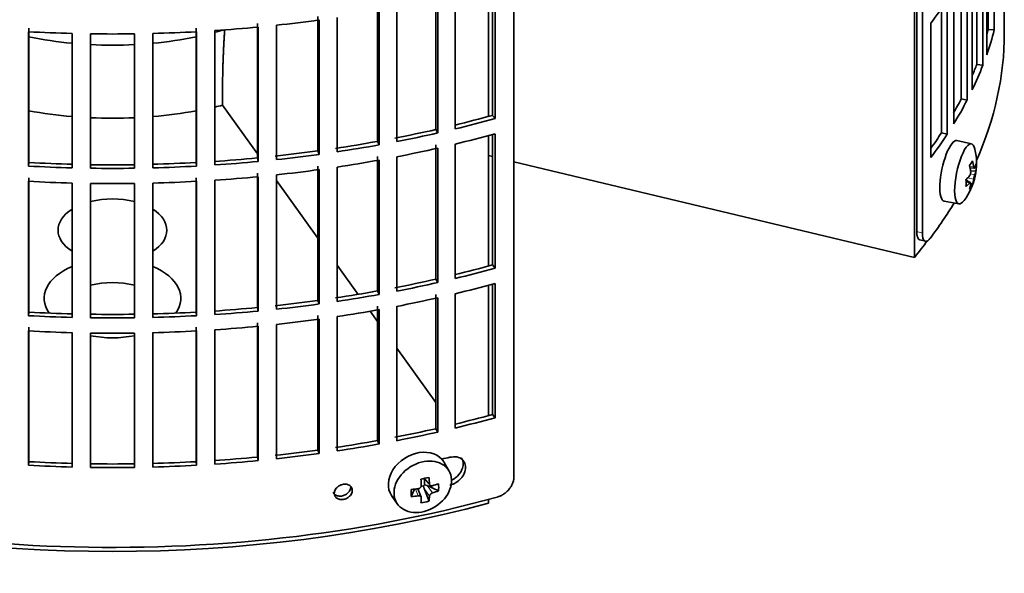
# Model space of a CAD drawing. Header units: millimetres. Extents: x 461 to 1353, y -2347 to 1807.
# Tile 5 of 30: x 1189 to 1347, y -2281 to -2191. Entities that reach past the tile are written whole.
import ezdxf

# ---------------------------------------------------------------- set-up
doc = ezdxf.new("R2010")
doc.units = ezdxf.units.MM
for name, color, linetype in [('M5X8_UNI7687', 7, 'Continuous'), ('VSI184-254_GIUNT', 7, 'Continuous'), ('VSI344-454_FILTR', 7, 'Continuous'), ('VSI344-454_SUPPO', 7, 'Continuous')]:
    doc.layers.add(name, color=color, linetype=linetype)

# ---------------------------------------------------------------- blocks, each defined once
blk = doc.blocks.new('SE4')
at = {"layer": 'M5X8_UNI7687', "color": 7, "linetype": 'Continuous', "lineweight": 35}
for p, q in [((1342.15, -2211.45), (1339.81, -2210.89)), ((1341.91, -2215.3), (1342.59, -2215.36)), ((1342.86, -2215.77), (1342, -2215.85)), ((1341.78, -2217.61), (1341.27, -2217.21)), ((1341.97, -2217.67), (1341.27, -2217.43)), ((1342.3, -2218), (1341.99, -2217.76)), ((1337.76, -2220.67), (1340.12, -2221.1)), ((1258.1, -2264.13), (1257.3, -2262.74)), ((1254.03, -2265.32), (1255.03, -2266.4)), ((1254.16, -2265.46), (1254.16, -2266.31)), ((1252.01, -2268.22), (1252.53, -2267.04)), ((1253.59, -2268.32), (1253.04, -2266.97)), ((1253.98, -2266.5), (1253.56, -2266.59)), ((1254.86, -2268.96), (1254.09, -2266.95)), ((1256.4, -2267.3), (1254.56, -2266.44)), ((1248.85, -2268.07), (1249.76, -2269.38))]:
    blk.add_line(p, q, dxfattribs=at)
at = {"layer": 'M5X8_UNI7687', "color": 4, "linetype": 'Continuous', "lineweight": 9}
for p, q in [((1341.86, -2215.08), (1342.49, -2215.14)), ((1341.97, -2216.27), (1342.67, -2216.43)), ((1341.84, -2217.74), (1341.28, -2217.55)), ((1342.49, -2217.11), (1341.55, -2216.89)), ((1254.13, -2265.3), (1254.94, -2266.17)), ((1253.14, -2268.12), (1252.69, -2267.02)), ((1254.94, -2268.15), (1254.09, -2266.95)), ((1254.56, -2266.44), (1255.41, -2267.64))]:
    blk.add_line(p, q, dxfattribs=at)
at = {"layer": 'M5X8_UNI7687', "color": 7, "linetype": 'Continuous', "lineweight": 35}
blk.add_arc((1332.95, -2214.55), 10, 323.0972, 13.1681, dxfattribs=at)
for centre, major_axis, ratio, start_param, end_param in [((1338.77, -2215.78), (1.03, 4.89), 0.279258, 0, 3.149676), ((1341.12, -2216.27), (-1.01, -4.83), 0.279258, 2.602715, 6.283185), ((1338.77, -2215.78), (1.03, 4.89), 0.279258, 6.275102, 6.283185), ((1335.02, -2217.49), (7.56, 5.34), 0.305094, -0.70884, -0.559147), ((1332.91, -2214.64), (9.07, -4.21), 0.788675, 0.472009, 0.586568), ((1332.96, -2214.68), (9.95, 0.98), 0.550814, -0.283422, -0.168863), ((1333.97, -2216.65), (8.32, 4.07), 0.785719, 5.841156, 5.990848), ((1333.01, -2214.47), (7.78, -6.28), 0.739997, 0.659835, 0.774395), ((1332.96, -2214.43), (9.95, -1.02), 0.599492, 6.115611, 6.23017), ((1332.96, -2214.68), (9.95, 0.98), 0.550814, -0.64024, -0.525681), ((1336.07, -2213.33), (3.38, -8.62), 0.459156, 0.788486, 0.938178), ((1332.96, -2214.43), (9.95, -1.02), 0.599492, -0.524392, -0.409833), ((1333.01, -2214.47), (7.78, -6.28), 0.739997, 0.303018, 0.417577), ((1335.02, -2212.49), (6.53, -6.56), 0.631658, 0.068863, 0.218555), ((1332.91, -2214.64), (9.07, -4.21), 0.788675, 0.115191, 0.22975), ((1341.12, -2216.27), (-1.01, -4.83), 0.279258, 0, 0.538878), ((1253.01, -2265.29), (4.23, 2.67), 0.767256, 0, 3.174849), ((1253.01, -2265.29), (4.23, 2.67), 0.767256, 6.249929, 6.283185), ((1251.64, -2265.63), (9.07, 1.85), 0.019763, -1.362564, -1.212872), ((1251.04, -2261.91), (1.53, -9.88), 0.211325, 1.060011, 1.174571), ((1250.75, -2261.97), (2.6, -9.66), 0.345066, 1.029371, 1.14393), ((1254.52, -2262.52), (-1.49, -9.14), 0.222064, -1.011937, -0.862245), ((1250.89, -2262.06), (9.99, 0.35), 0.508283, 4.80694, 4.9215), ((1254.39, -2266.62), (-0.426, -0.263), 0.771805, 4.793187, 5.319985), ((1254.56, -2266.86), (-0.389, 0.866), 0.498877, 0.936528, 1.454729), ((1254.56, -2266.86), (-0.787, 0.46), 0.398513, 4.948942, 5.467143), ((1250.89, -2262.06), (9.99, 0.35), 0.508283, -1.119427, -1.004868), ((1248.76, -2263.73), (5.99, -7.06), 0.675161, 0.597011, 0.746703), ((1250.89, -2261.81), (9.99, -0.39), 0.642024, 4.849519, 4.964078), ((1251.04, -2261.91), (1.53, -9.88), 0.211325, 0.703193, 0.817753), ((1250.75, -2261.97), (2.6, -9.66), 0.345066, 0.672553, 0.787113), ((1250.89, -2261.81), (9.99, -0.39), 0.642024, -1.076849, -0.96229), ((1251.64, -2260.63), (8.01, -4.64), 0.916989, 5.413008, 5.5627)]:
    blk.add_ellipse(centre, major_axis=major_axis, ratio=ratio, start_param=start_param, end_param=end_param, dxfattribs=at)
blk.add_ellipse((1253.86, -2266.65), major_axis=(-4.17, -2.63), ratio=0.767256, dxfattribs=at)
for points in [[(1341.84, -2216.58), (1341.85, -2216.57), (1341.86, -2216.55), (1341.88, -2216.52), (1341.9, -2216.49), (1341.92, -2216.45), (1341.94, -2216.41), (1341.95, -2216.37), (1341.97, -2216.32), (1341.98, -2216.28), (1341.99, -2216.23), (1342, -2216.18), (1342.01, -2216.13), (1342.01, -2216.08), (1342.02, -2216.04), (1342.02, -2216), (1342.01, -2215.95), (1342.01, -2215.92), (1342.01, -2215.91)], [(1342.49, -2215.14), (1342.5, -2215.15), (1342.5, -2215.18), (1342.51, -2215.21), (1342.52, -2215.24), (1342.53, -2215.27), (1342.53, -2215.3), (1342.55, -2215.32), (1342.56, -2215.33), (1342.57, -2215.35), (1342.58, -2215.35), (1342.59, -2215.36), (1342.61, -2215.35), (1342.62, -2215.35), (1342.63, -2215.34), (1342.64, -2215.32), (1342.65, -2215.3), (1342.66, -2215.28), (1342.67, -2215.27)], [(1342.01, -2217.88), (1342.01, -2217.87), (1342.01, -2217.84), (1342.02, -2217.81), (1342.02, -2217.78), (1342.01, -2217.75), (1342.01, -2217.73), (1342, -2217.71), (1341.99, -2217.69), (1341.98, -2217.68), (1341.97, -2217.67), (1341.95, -2217.67), (1341.94, -2217.67), (1341.92, -2217.68), (1341.9, -2217.69), (1341.88, -2217.7), (1341.86, -2217.72), (1341.85, -2217.73), (1341.84, -2217.74)], [(1342.67, -2216.43), (1342.66, -2216.44), (1342.65, -2216.46), (1342.64, -2216.5), (1342.63, -2216.53), (1342.62, -2216.57), (1342.61, -2216.61), (1342.59, -2216.65), (1342.58, -2216.7), (1342.57, -2216.75), (1342.56, -2216.8), (1342.55, -2216.84), (1342.53, -2216.89), (1342.53, -2216.94), (1342.52, -2216.98), (1342.51, -2217.02), (1342.5, -2217.07), (1342.5, -2217.09), (1342.49, -2217.11)], [(1253.14, -2266.96), (1253.16, -2266.96), (1253.19, -2266.95), (1253.24, -2266.94), (1253.28, -2266.92), (1253.32, -2266.9), (1253.36, -2266.88), (1253.4, -2266.85), (1253.44, -2266.82), (1253.48, -2266.78), (1253.51, -2266.75), (1253.54, -2266.71), (1253.56, -2266.67), (1253.58, -2266.63), (1253.59, -2266.59), (1253.6, -2266.54), (1253.61, -2266.5), (1253.61, -2266.47), (1253.61, -2266.46)], [(1254.94, -2266.17), (1254.94, -2266.19), (1254.95, -2266.22), (1254.95, -2266.26), (1254.97, -2266.3), (1254.98, -2266.33), (1255, -2266.36), (1255.03, -2266.39), (1255.06, -2266.42), (1255.09, -2266.45), (1255.12, -2266.47), (1255.16, -2266.48), (1255.2, -2266.49), (1255.24, -2266.5), (1255.28, -2266.5), (1255.32, -2266.5), (1255.36, -2266.49), (1255.39, -2266.49), (1255.41, -2266.48)], [(1253.61, -2268.43), (1253.61, -2268.42), (1253.61, -2268.39), (1253.6, -2268.35), (1253.59, -2268.32), (1253.58, -2268.29), (1253.56, -2268.26), (1253.54, -2268.23), (1253.51, -2268.21), (1253.48, -2268.18), (1253.44, -2268.16), (1253.4, -2268.15), (1253.36, -2268.13), (1253.32, -2268.12), (1253.28, -2268.12), (1253.24, -2268.11), (1253.19, -2268.11), (1253.16, -2268.12), (1253.14, -2268.12)], [(1255.41, -2267.64), (1255.39, -2267.65), (1255.36, -2267.66), (1255.32, -2267.68), (1255.28, -2267.7), (1255.24, -2267.72), (1255.2, -2267.75), (1255.16, -2267.78), (1255.12, -2267.81), (1255.09, -2267.85), (1255.06, -2267.88), (1255.03, -2267.92), (1255, -2267.96), (1254.98, -2268), (1254.97, -2268.03), (1254.95, -2268.07), (1254.95, -2268.11), (1254.94, -2268.13), (1254.94, -2268.15)]]:
    blk.add_open_spline(points, degree=3, dxfattribs=at)
at = {"layer": 'VSI184-254_GIUNT', "color": 7, "linetype": 'Continuous', "lineweight": 35}
for start_param, end_param in [(4.365036, 4.547129), (4.877649, 5.059742), (-1.14036, -1.10355), (4.62322, 4.801558)]:
    blk.add_ellipse((1203.93, -2172.74), major_axis=(39.5, 0), ratio=0.57735, start_param=start_param, end_param=end_param, dxfattribs=at)
at = {"layer": 'VSI344-454_FILTR', "color": 7, "linetype": 'Continuous', "lineweight": 35}
for p, q in [((1268.52, -2265.1), (1268.52, -2043.83)), ((1333.34, -2225.56), (1333.34, -2086.04)), ((1334.25, -2225.8), (1334.25, -2085.3)), ((1345.82, -2193.09), (1345.82, -2171.45)), ((1344.83, -2192.99), (1344.83, -2174.76)), ((1344.59, -2197.09), (1344.59, -2175.45)), ((1343.97, -2198.77), (1343.97, -2177.13)), ((1343, -2198.63), (1343, -2179.48)), ((1342.27, -2202.71), (1342.27, -2181.07)), ((1341.45, -2204.37), (1341.45, -2182.73)), ((1340.5, -2204.19), (1340.5, -2184.5)), ((1265.08, -2206.84), (1265.08, -2185.84)), ((1265.49, -2207.37), (1265.49, -2185.73)), ((1255.96, -2209.12), (1255.96, -2187.49)), ((1259.06, -2209.02), (1259.06, -2187.38)), ((1339.28, -2208.23), (1339.28, -2186.59)), ((1246.58, -2211.03), (1246.58, -2189.39)), ((1249.69, -2211.06), (1249.69, -2189.42)), ((1256.3, -2209.67), (1256.3, -2188.03)), ((1338.26, -2209.85), (1338.26, -2188.21)), ((1347.43, -2193.56), (1347.43, -2188.66)), ((1236.99, -2212.56), (1236.99, -2190.92)), ((1240.09, -2212.71), (1240.09, -2191.07)), ((1246.85, -2211.59), (1246.85, -2189.95)), ((1337.33, -2209.63), (1337.33, -2189.6)), ((1227.24, -2213.69), (1227.24, -2192.06)), ((1227.38, -2214.27), (1227.38, -2192.63)), ((1230.31, -2213.97), (1230.31, -2192.33)), ((1237.19, -2213.12), (1237.19, -2191.49)), ((1335.62, -2213.61), (1335.62, -2191.98)), ((1190.41, -2215.01), (1190.41, -2193.37)), ((1190.48, -2214.44), (1190.48, -2192.8)), ((1197.43, -2215.3), (1197.43, -2193.66)), ((1200.41, -2215.36), (1200.41, -2193.72)), ((1207.45, -2215.36), (1207.45, -2193.72)), ((1210.43, -2215.3), (1210.43, -2193.66)), ((1217.37, -2214.44), (1217.37, -2192.8)), ((1217.44, -2215.01), (1217.44, -2193.37)), ((1220.41, -2214.83), (1220.41, -2193.19)), ((1344.83, -2192.99), (1345.82, -2193.09)), ((1343, -2198.63), (1343.97, -2198.77)), ((1340.5, -2204.19), (1341.45, -2204.37)), ((1265.08, -2206.84), (1265.49, -2207.37)), ((1255.96, -2209.12), (1256.3, -2209.67)), ((1265.08, -2230.93), (1265.08, -2209.93)), ((1265.49, -2231.46), (1265.49, -2209.82)), ((1337.33, -2209.63), (1338.26, -2209.85)), ((1246.58, -2211.03), (1246.85, -2211.59)), ((1255.96, -2233.21), (1255.96, -2211.57)), ((1259.06, -2233.11), (1259.06, -2211.47)), ((1236.99, -2212.56), (1237.19, -2213.12)), ((1256.3, -2233.75), (1256.3, -2212.12)), ((1190.48, -2214.44), (1190.41, -2215.01)), ((1217.37, -2214.44), (1217.44, -2215.01)), ((1227.24, -2213.69), (1227.38, -2214.27)), ((1246.58, -2235.12), (1246.58, -2213.48)), ((1246.85, -2235.67), (1246.85, -2214.04)), ((1249.69, -2235.14), (1249.69, -2213.5)), ((1227.24, -2237.78), (1227.24, -2216.14)), ((1230.31, -2238.05), (1230.31, -2216.42)), ((1236.99, -2236.65), (1236.99, -2215.01)), ((1237.19, -2237.21), (1237.19, -2215.57)), ((1240.09, -2236.79), (1240.09, -2215.16)), ((1190.41, -2239.1), (1190.41, -2217.46)), ((1190.48, -2238.52), (1190.48, -2216.89)), ((1197.43, -2239.38), (1197.43, -2217.74)), ((1200.41, -2239.44), (1200.41, -2217.8)), ((1207.45, -2239.44), (1207.45, -2217.8)), ((1210.43, -2239.38), (1210.43, -2217.74)), ((1217.37, -2238.52), (1217.37, -2216.89)), ((1217.44, -2239.1), (1217.44, -2217.46)), ((1220.41, -2238.92), (1220.41, -2217.28)), ((1227.38, -2238.35), (1227.38, -2216.72)), ((1333.82, -2226.88), (1334.73, -2227.12)), ((1265.08, -2230.93), (1265.49, -2231.46)), ((1255.96, -2233.21), (1256.3, -2233.75)), ((1246.58, -2235.12), (1246.85, -2235.67)), ((1265.08, -2255.01), (1265.08, -2234.02)), ((1265.49, -2255.54), (1265.49, -2233.91)), ((1236.99, -2236.65), (1237.19, -2237.21)), ((1255.96, -2257.3), (1255.96, -2235.66)), ((1256.3, -2257.84), (1256.3, -2236.2)), ((1259.06, -2257.19), (1259.06, -2235.56)), ((1190.48, -2238.52), (1190.41, -2239.1)), ((1217.37, -2238.52), (1217.44, -2239.1)), ((1227.24, -2237.78), (1227.38, -2238.35)), ((1246.58, -2259.21), (1246.58, -2237.57)), ((1246.85, -2259.76), (1246.85, -2238.12)), ((1249.69, -2259.23), (1249.69, -2237.59)), ((1236.99, -2260.73), (1236.99, -2239.09)), ((1237.19, -2261.3), (1237.19, -2239.66)), ((1240.09, -2260.88), (1240.09, -2239.24)), ((1190.41, -2263.19), (1190.41, -2241.55)), ((1190.48, -2262.61), (1190.48, -2240.97)), ((1217.37, -2262.61), (1217.37, -2240.97)), ((1217.44, -2263.19), (1217.44, -2241.55)), ((1220.41, -2263.01), (1220.41, -2241.37)), ((1227.24, -2261.87), (1227.24, -2240.23)), ((1227.38, -2262.44), (1227.38, -2240.8)), ((1230.31, -2262.14), (1230.31, -2240.5)), ((1197.43, -2263.47), (1197.43, -2241.83)), ((1200.41, -2263.53), (1200.41, -2241.89)), ((1207.45, -2263.53), (1207.45, -2241.89)), ((1210.43, -2263.47), (1210.43, -2241.83)), ((1265.08, -2255.01), (1265.49, -2255.54)), ((1255.96, -2257.3), (1256.3, -2257.84)), ((1236.99, -2260.73), (1237.19, -2261.3)), ((1246.58, -2259.21), (1246.85, -2259.76)), ((1227.24, -2261.87), (1227.38, -2262.44)), ((1190.48, -2262.61), (1190.41, -2263.19)), ((1217.37, -2262.61), (1217.44, -2263.19))]:
    blk.add_line(p, q, dxfattribs=at)
at = {"layer": 'VSI344-454_FILTR', "color": 4, "linetype": 'Continuous', "lineweight": 9}
for p, q in [((1334.25, -2225.8), (1333.34, -2225.56)), ((1242.52, -2267.24), (1242.26, -2266.68))]:
    blk.add_line(p, q, dxfattribs=at)
at = {"layer": 'VSI344-454_FILTR', "color": 7, "linetype": 'Continuous', "lineweight": 35}
for centre, radius, start, end in [((1203.93, -1945.24), 248.5, 269.189, 270.811), ((1203.93, -1968.04), 246.77, 269.1833, 270.8167), ((1203.93, -1966.88), 248.5, 269.189, 270.811), ((1203.93, -1969.33), 248.5, 269.189, 270.811), ((1203.93, -1992.12), 246.77, 269.1833, 270.8167), ((1203.93, -1990.97), 248.5, 269.189, 270.811), ((1203.93, -1993.42), 248.5, 269.189, 270.811), ((1203.93, -2016.21), 246.77, 269.1833, 270.8167), ((1203.93, -2015.05), 248.5, 269.189, 270.811)]:
    blk.add_arc(centre, radius, start, end, dxfattribs=at)
for centre, major_axis, start_param, end_param in [((1203.93, -2159.07), (143.5, 0), -0.40848, -0.359465), ((1203.93, -2110.89), (143.5, 0), -1.455685, -1.406655), ((1203.93, -2110.89), (143.5, 0), -1.385871, -1.336842), ((1203.93, -2193.56), (143.5, 0), 3.141593, 5.158357), ((1203.93, -2110.89), (-143.5, 0), 1.476469, 1.525498), ((1203.93, -2110.89), (143.5, 0), 4.757688, 4.806717), ((1203.93, -2193.56), (-143.5, 0), 2.890798, 3.141593), ((1203.93, -2180.7), (142.5, 0), -0.160574, -0.149853), ((1203.93, -2180.7), (143.5, 0), -0.199041, -0.150025), ((1203.93, -2180.7), (142.5, 0), -0.24208, -0.219666), ((1203.93, -2180.7), (143.5, 0), -0.268854, -0.219838), ((1203.93, -2180.7), (142.5, 0), -0.318145, -0.28948), ((1203.93, -2180.7), (143.5, 0), -0.338667, -0.289652), ((1203.93, -2132.53), (142.5, 0), -1.17351, -1.127231), ((1203.93, -2132.53), (143.5, 0), -1.176432, -1.127403), ((1203.93, -2132.53), (142.5, 0), -1.246417, -1.197044), ((1203.93, -2132.53), (143.5, 0), -1.246245, -1.197216), ((1203.93, -2134.98), (143.5, 0), -1.176432, -1.127403), ((1203.93, -2180.7), (142.5, 0), -0.39195, -0.359293), ((1203.93, -2180.7), (143.5, 0), -0.40848, -0.359465), ((1203.93, -2132.53), (142.5, 0), -1.31623, -1.266857), ((1203.93, -2132.53), (143.5, 0), -1.316058, -1.267029), ((1203.93, -2132.53), (142.5, 0), -1.386044, -1.33667), ((1203.93, -2132.53), (143.5, 0), -1.385871, -1.336842), ((1203.93, -2134.98), (143.5, 0), -1.246245, -1.197216), ((1203.93, -2132.53), (-142.5, 0), 1.476296, 1.52567), ((1203.93, -2132.53), (142.5, 0), 4.757515, 4.806889), ((1203.93, -2132.53), (142.5, 0), -1.455857, -1.406483), ((1203.93, -2132.53), (143.5, 0), -1.455685, -1.406655), ((1203.93, -2134.98), (143.5, 0), -1.316058, -1.267029), ((1203.93, -2132.53), (-143.5, 0), 1.476469, 1.525498), ((1203.93, -2132.53), (143.5, 0), 4.757688, 4.806717), ((1203.93, -2134.98), (143.5, 0), -1.385871, -1.336842), ((1203.93, -2134.98), (-143.5, 0), 1.476469, 1.525498), ((1203.93, -2134.98), (143.5, 0), 4.757688, 4.806717), ((1203.93, -2134.98), (143.5, 0), -1.455685, -1.406655), ((1203.93, -2193.56), (-143.5, 0), -3.552654, -3.478605), ((1203.93, -2156.62), (142.5, 0), -1.17351, -1.127231), ((1203.93, -2156.62), (143.5, 0), -1.176432, -1.127403), ((1203.93, -2156.62), (142.5, 0), -1.246417, -1.197044), ((1203.93, -2156.62), (143.5, 0), -1.246245, -1.197216), ((1203.93, -2156.62), (142.5, 0), -1.31623, -1.266857), ((1203.93, -2159.07), (143.5, 0), -1.176432, -1.127403), ((1203.93, -2156.62), (142.5, 0), -1.386044, -1.33667), ((1203.93, -2156.62), (143.5, 0), -1.316058, -1.267029), ((1203.93, -2159.07), (143.5, 0), -1.246245, -1.197216), ((1203.93, -2156.62), (-142.5, 0), 1.476296, 1.52567), ((1203.93, -2156.62), (142.5, 0), 4.757515, 4.806889), ((1203.93, -2156.62), (142.5, 0), -1.455857, -1.406483), ((1203.93, -2156.62), (143.5, 0), -1.455685, -1.406655), ((1203.93, -2156.62), (143.5, 0), -1.385871, -1.336842), ((1203.93, -2159.07), (143.5, 0), -1.316058, -1.267029), ((1203.93, -2156.62), (-143.5, 0), 1.476469, 1.525498), ((1203.93, -2156.62), (143.5, 0), 4.757688, 4.806717), ((1203.93, -2159.07), (143.5, 0), -1.385871, -1.336842), ((1203.93, -2159.07), (-143.5, 0), 1.476469, 1.525498), ((1203.93, -2159.07), (143.5, 0), 4.757688, 4.806717), ((1203.93, -2159.07), (143.5, 0), -1.455685, -1.406655), ((1203.93, -2180.7), (142.5, 0), -1.17351, -1.127231), ((1203.93, -2180.7), (143.5, 0), -1.176432, -1.127403), ((1203.93, -2180.7), (142.5, 0), -1.246417, -1.197044), ((1203.93, -2180.7), (143.5, 0), -1.246245, -1.197216), ((1203.93, -2180.7), (142.5, 0), -1.386044, -1.33667), ((1203.93, -2180.7), (142.5, 0), -1.31623, -1.266857), ((1203.93, -2180.7), (143.5, 0), -1.316058, -1.267029), ((1203.93, -2180.7), (142.5, 0), -1.455857, -1.406483), ((1203.93, -2180.7), (143.5, 0), -1.385871, -1.336842), ((1203.93, -2185.19), (143.5, 0), -1.192685, -1.182853), ((1203.93, -2180.7), (-143.5, 0), 1.476469, 1.525498), ((1203.93, -2180.7), (-142.5, 0), 1.476296, 1.52567), ((1203.93, -2180.7), (142.5, 0), 4.757515, 4.806889), ((1203.93, -2180.7), (143.5, 0), 4.757688, 4.806717), ((1203.93, -2180.7), (143.5, 0), -1.455685, -1.406655)]:
    blk.add_ellipse(centre, major_axis=major_axis, ratio=0.57735, start_param=start_param, end_param=end_param, dxfattribs=at)
for points, knots in [([(1333.82, -2226.88), (1333.78, -2226.87), (1333.68, -2226.83), (1333.54, -2226.67), (1333.45, -2226.44), (1333.39, -2226.2), (1333.36, -2226.01), (1333.34, -2225.8), (1333.34, -2225.64), (1333.34, -2225.56)], [0.4220372, 0.4220372, 0.4220372, 0.4220372, 0.49974, 0.6239375, 0.7501535, 0.8127421, 0.8748331, 0.9370469, 1, 1, 1, 1]), ([(1334.25, -2225.8), (1334.25, -2225.85), (1334.25, -2225.94), (1334.25, -2226.07), (1334.26, -2226.19), (1334.28, -2226.31), (1334.29, -2226.42), (1334.32, -2226.52), (1334.36, -2226.7), (1334.45, -2226.91), (1334.61, -2227.09), (1334.79, -2227.16), (1334.97, -2227.11), (1335.12, -2227.03), (1335.24, -2226.94), (1335.36, -2226.82), (1335.43, -2226.72), (1335.47, -2226.67)], [0, 0, 0, 0, 0.036092, 0.07186, 0.10742, 0.142884, 0.178369, 0.213992, 0.249865, 0.376032, 0.500265, 0.624304, 0.750267, 0.812832, 0.874898, 0.937082, 1, 1, 1, 1]), ([(1258.21, -2266.38), (1258.35, -2266.34), (1258.64, -2266.26), (1259.07, -2266.05), (1259.49, -2265.79), (1259.87, -2265.45), (1260.25, -2265.02), (1260.63, -2264.37), (1260.82, -2263.52), (1260.64, -2262.78), (1260.18, -2262.16), (1259.39, -2261.74), (1258.59, -2261.84), (1258.21, -2261.89)], [0, 0, 0, 0, 0.053459, 0.108873, 0.166241, 0.225564, 0.286842, 0.368684, 0.501097, 0.624779, 0.701219, 0.857925, 1, 1, 1, 1]), ([(1260.03, -2261.97), (1260.07, -2262.02), (1260.26, -2262.32), (1260.42, -2262.95), (1260.25, -2263.78), (1259.79, -2264.62), (1259.17, -2265.25), (1258.64, -2265.52), (1258.49, -2265.59)], [0.3390411, 0.3390411, 0.3390411, 0.3390411, 0.3686839, 0.5010967, 0.6247787, 0.7012187, 0.8579249, 0.9145567, 0.9145567, 0.9145567, 0.9145567]), ([(1265.82, -2268.31), (1265.88, -2268.3), (1265.98, -2268.27), (1266.13, -2268.21), (1266.28, -2268.15), (1266.43, -2268.08), (1266.57, -2268.01), (1266.72, -2267.93), (1266.98, -2267.76), (1267.33, -2267.49), (1267.74, -2267.07), (1268.08, -2266.6), (1268.29, -2266.18), (1268.41, -2265.84), (1268.47, -2265.59), (1268.51, -2265.34), (1268.51, -2265.18), (1268.52, -2265.1)], [0, 0, 0, 0, 0.036074, 0.071835, 0.107394, 0.142867, 0.178369, 0.214015, 0.24992, 0.375515, 0.499618, 0.623903, 0.749864, 0.812552, 0.874725, 0.937001, 1, 1, 1, 1]), ([(1239.44, -2267.54), (1239.47, -2267.6), (1239.56, -2267.75), (1239.81, -2267.98), (1240.23, -2268.16), (1240.8, -2268.17), (1241.37, -2267.99), (1241.8, -2267.68), (1242.07, -2267.34), (1242.23, -2267.01), (1242.25, -2266.79), (1242.26, -2266.68)], [0.112332, 0.112332, 0.112332, 0.112332, 0.1651632, 0.2496847, 0.3738706, 0.4991399, 0.6219592, 0.7454545, 0.8313176, 0.915596, 1, 1, 1, 1]), ([(1239.62, -2267.69), (1239.63, -2267.58), (1239.65, -2267.36), (1239.81, -2267.03), (1240.08, -2266.69), (1240.51, -2266.39), (1241.08, -2266.21), (1241.64, -2266.22), (1242.12, -2266.42), (1242.46, -2266.77), (1242.5, -2267.08), (1242.52, -2267.24)], [0, 0, 0, 0, 0.084454, 0.168831, 0.25477, 0.378375, 0.501304, 0.626685, 0.750981, 0.875806, 1, 1, 1, 1]), ([(1242.52, -2267.24), (1242.51, -2267.35), (1242.49, -2267.57), (1242.33, -2267.89), (1242.06, -2268.24), (1241.62, -2268.54), (1241.06, -2268.72), (1240.49, -2268.71), (1240.02, -2268.51), (1239.68, -2268.16), (1239.64, -2267.84), (1239.62, -2267.69)], [0, 0, 0, 0, 0.084454, 0.168831, 0.25477, 0.378375, 0.501304, 0.626685, 0.750981, 0.875806, 1, 1, 1, 1])]:
    blk.add_open_spline(points, degree=3, knots=knots, dxfattribs=at)
at = {"layer": 'VSI344-454_SUPPO', "color": 7, "linetype": 'Continuous', "lineweight": 35}
for p, q in [((1332.96, -2229.71), (1332.96, -2086.35)), ((1264.41, -2207.03), (1264.41, -2186.03)), ((1221.61, -2205.01), (1221.61, -2205.21)), ((1221.61, -2205.21), (1227.24, -2213.05)), ((1264.41, -2231.11), (1264.41, -2210.11)), ((1265.08, -2213.48), (1264.41, -2213.31)), ((1332.96, -2229.71), (1268.52, -2214.3)), ((1230.31, -2217.34), (1236.99, -2226.64)), ((1240.09, -2230.96), (1243.46, -2235.66)), ((1264.41, -2255.2), (1264.41, -2234.2)), ((1245.41, -2238.38), (1246.58, -2240.01)), ((1249.69, -2244.34), (1255.96, -2253.08)), ((1264.41, -2269.28), (1264.41, -2268.7))]:
    blk.add_line(p, q, dxfattribs=at)
for centre, major_axis, start_param, end_param in [((1203.93, -2181.32), (45, 0), -1.195801, -1.166986), ((1203.93, -2181.32), (45, 0), 4.408949, 4.56748), ((1203.93, -2181.32), (45, 0), 4.857298, 5.015829), ((1203.93, -2181.32), (45, 0), 4.634142, 4.790635), ((1203.93, -2225.34), (8.75, 0), 1.157096, 1.984496), ((1203.93, -2225.34), (8.75, 0), 2.407803, 3.875383), ((1203.93, -2225.34), (8.75, 0), -0.73379, 0.73379), ((1203.93, -2194.79), (-142.5, 0), -3.579922, -3.54354), ((1203.93, -2236.31), (-11, 0), -0.938824, 0.382349), ((1203.93, -2236.31), (-11, 0), 2.759244, 4.080416), ((1203.93, -2238.81), (8.75, 0), 1.157096, 1.984496), ((1203.93, -2236.31), (-11, 0), 1.245307, 1.896286), ((1203.93, -2194.79), (-142.5, 0), 1.132467, 2.009125)]:
    blk.add_ellipse(centre, major_axis=major_axis, ratio=0.57735, start_param=start_param, end_param=end_param, dxfattribs=at)
blk.add_open_spline([(1221.98, -2193), (1221.61, -2198.71), (1221.61, -2205.01)], degree=2, dxfattribs=at)

msp = doc.modelspace()

# ---------------------------------------------------------------- block references
msp.add_blockref('SE4', (0, 0))

doc.saveas('drawing.dxf')
